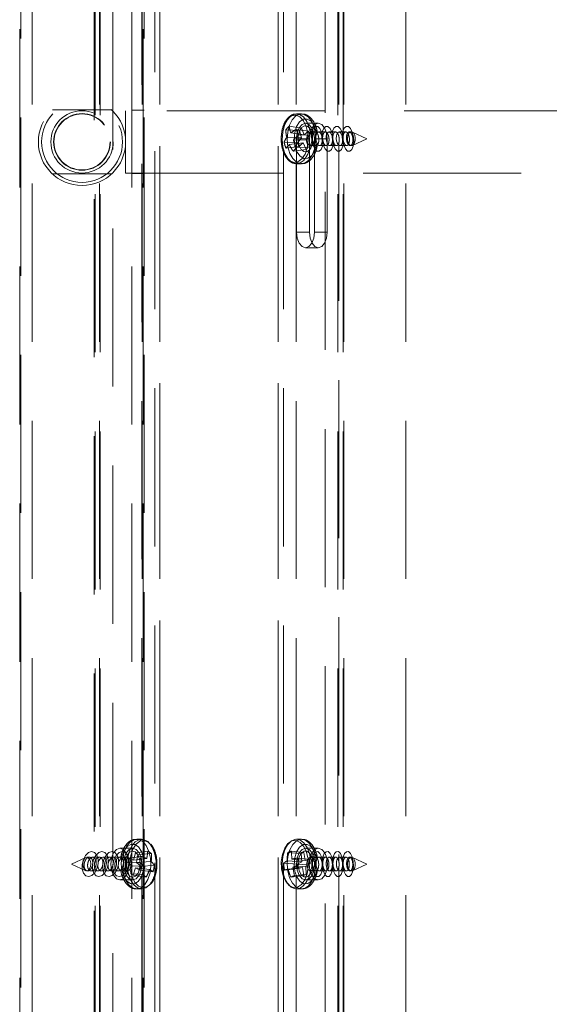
# Model space of a CAD drawing. Header units: millimetres. Extents: x 8 to 290, y 2 to 202.
# Tile 28 of 189: x 98.69 to 102.94, y 90.6 to 98.51. Entities that reach past the tile are written whole.
import ezdxf

# ---------------------------------------------------------------- set-up
doc = ezdxf.new("R2010")
doc.units = ezdxf.units.MM
doc.linetypes.add('HIDDEN', pattern=[1.905, 1.27, -0.635])

msp = doc.modelspace()

# ---------------------------------------------------------------- linework, layer by layer
at = {"color": 7, "linetype": 'HIDDEN', "lineweight": 18}
for p, q in [((98.79172, 110.52895), (98.79172, 72.92895)), ((99.29672, 72.97895), (99.29672, 110.47895)), ((99.33093, 110.52895), (99.33093, 72.92895)), ((99.33768, 72.97895), (99.33768, 110.47895)), ((99.67337, 110.52895), (99.67337, 72.92895)), ((99.81672, 110.52895), (99.81672, 72.92895)), ((100.76672, 110.52895), (100.76672, 72.92895)), ((100.91007, 110.52895), (100.91007, 72.92895)), ((101.24576, 72.97895), (101.24576, 110.47895)), ((101.25251, 110.52895), (101.25251, 97.57349)), ((101.29347, 110.52895), (101.29347, 72.92895)), ((101.79172, 110.52895), (101.79172, 72.92895)), ((101.14337, 72.9977), (101.14337, 110.4602)), ((99.67311, 73.22248), (99.67311, 110.23542)), ((100.91032, 73.22248), (100.91032, 110.23542)), ((99.77551, 73.32487), (99.77551, 110.13303)), ((99.81646, 73.36583), (99.81646, 110.09207)), ((100.76697, 73.36583), (100.76697, 110.09207)), ((100.80793, 73.32487), (100.80793, 110.13303)), ((101.28672, 97.56782), (101.28672, 109.54396)), ((98.69172, 74.30395), (98.69172, 109.15395)), ((98.70172, 109.15395), (98.70172, 74.30395)), ((99.59172, 97.52895), (99.59172, 109.15395)), ((99.68172, 74.30395), (99.68172, 109.15395)), ((99.69172, 109.15395), (99.69172, 74.30395)), ((99.28997, 102.78457), (99.28997, 85.89856)), ((99.44007, 91.75402), (99.44007, 102.78856)), ((99.42983, 97.78645), (98.95361, 97.78645)), ((99.54172, 97.73034), (99.54172, 97.77895)), ((139.24172, 97.77895), (99.54172, 97.77895)), ((99.59172, 97.78395), (99.69172, 97.78395)), ((100.95297, 97.75395), (100.9133, 97.75395)), ((99.54172, 97.27895), (99.54172, 97.73034)), ((101.08813, 97.67895), (100.98574, 97.67895)), ((100.82682, 97.6256), (100.93588, 97.62156)), ((100.85361, 97.6542), (100.953, 97.63984)), ((100.86771, 97.60097), (100.97583, 97.58603)), ((100.9115, 97.62994), (101.01018, 97.61587)), ((100.9279, 97.58323), (101.02067, 97.58603)), ((100.93588, 97.62156), (100.953, 97.63984)), ((100.953, 97.56166), (100.93588, 97.62156)), ((100.953, 97.63984), (100.97583, 97.58603)), ((100.97583, 97.58603), (101.01018, 97.61587)), ((101.02067, 97.58603), (100.9898, 97.54624)), ((101.01018, 97.61587), (101.02067, 97.58603)), ((101.0627, 97.60895), (101.02669, 97.60895)), ((101.14462, 97.60895), (101.09077, 97.60895)), ((101.22653, 97.60895), (101.17269, 97.60895)), ((101.30845, 97.60895), (101.2546, 97.60895)), ((101.35345, 97.60895), (101.33652, 97.60895)), ((101.47723, 97.55395), (101.36148, 97.60713)), ((99.59172, 74.30395), (99.59172, 97.52895)), ((100.8129, 97.52467), (100.92214, 97.52187)), ((100.83426, 97.56525), (100.953, 97.56166)), ((100.85474, 97.50693), (100.96698, 97.52187)), ((100.8882, 97.54265), (100.9898, 97.54624)), ((100.91404, 97.55395), (101.01643, 97.55395)), ((100.91404, 97.55395), (100.91404, 96.80395)), ((100.92214, 97.52187), (100.953, 97.56166)), ((100.93262, 97.49202), (100.92214, 97.52187)), ((100.96698, 97.52187), (100.93262, 97.49202)), ((100.9898, 97.46806), (100.96698, 97.52187)), ((100.9898, 97.54624), (101.00692, 97.48634)), ((101.01643, 97.55395), (101.01643, 96.80395)), ((101.05743, 97.55395), (101.15983, 97.55395)), ((101.05743, 96.80395), (101.05743, 97.55395)), ((101.15983, 96.80395), (101.15983, 97.55395)), ((101.25251, 97.52133), (101.25251, 91.74833)), ((101.28672, 72.97895), (101.28672, 97.55886)), ((101.36148, 97.50077), (101.47723, 97.55395)), ((100.8293, 97.47796), (100.93262, 97.49202)), ((100.8872, 97.4537), (100.9898, 97.46806)), ((100.91399, 97.4823), (101.00692, 97.48634)), ((101.00692, 97.48634), (100.9898, 97.46806)), ((101.02669, 97.49895), (101.06999, 97.49895)), ((101.09805, 97.49895), (101.1519, 97.49895)), ((101.17997, 97.49895), (101.23382, 97.49895)), ((101.26188, 97.49895), (101.31573, 97.49895)), ((101.3438, 97.49895), (101.35345, 97.49895)), ((100.9133, 97.35395), (100.95297, 97.35395)), ((98.95467, 97.27145), (99.42877, 97.27145)), ((99.54172, 97.27895), (139.24172, 97.27895)), ((99.59172, 97.27395), (99.69172, 97.27395)), ((100.91404, 96.80395), (101.01643, 96.80395)), ((101.05743, 96.80395), (101.15983, 96.80395)), ((100.98574, 96.67895), (101.08813, 96.67895)), ((99.67013, 91.92895), (99.63046, 91.92895)), ((100.95297, 91.92895), (100.9133, 91.92895)), ((99.5977, 91.85645), (99.4953, 91.85645)), ((99.60431, 91.75908), (99.62109, 91.81926)), ((99.71901, 91.83287), (99.62109, 91.81926)), ((99.62109, 91.81926), (99.63985, 91.80676)), ((99.74835, 91.81331), (99.63985, 91.80676)), ((100.84307, 91.82189), (100.9509, 91.81338)), ((100.87381, 91.83322), (100.97054, 91.82062)), ((100.9509, 91.81338), (100.97054, 91.82062)), ((100.95554, 91.74695), (100.9509, 91.81338)), ((100.97054, 91.82062), (100.98173, 91.75661)), ((101.08813, 91.85645), (100.98574, 91.85645)), ((99.22195, 91.78213), (99.10621, 91.72895)), ((99.24988, 91.78395), (99.22999, 91.78395)), ((99.3318, 91.78395), (99.2778, 91.78395)), ((99.41371, 91.78395), (99.35971, 91.78395)), ((99.49563, 91.78395), (99.44163, 91.78395)), ((99.55674, 91.78395), (99.52355, 91.78395)), ((99.56023, 91.74475), (99.5674, 91.77744)), ((99.65343, 91.73937), (99.56023, 91.74475)), ((99.59475, 91.71549), (99.56023, 91.74475)), ((99.66465, 91.79052), (99.5674, 91.77744)), ((99.5674, 91.77744), (99.60431, 91.75908)), ((99.71089, 91.7731), (99.60431, 91.75908)), ((99.63985, 91.80676), (99.62931, 91.74241)), ((99.74753, 91.74868), (99.62931, 91.74241)), ((99.62931, 91.74241), (99.66384, 91.71315)), ((100.81059, 91.73488), (100.91882, 91.72744)), ((100.83798, 91.75533), (100.95554, 91.74695)), ((100.87636, 91.76948), (100.98173, 91.75661)), ((100.91882, 91.72744), (100.95554, 91.74695)), ((100.92371, 91.7766), (101.01983, 91.7647)), ((100.98173, 91.75661), (101.01983, 91.7647)), ((101.01983, 91.7647), (101.02398, 91.73045)), ((101.06488, 91.78395), (101.02669, 91.78395)), ((101.14679, 91.78395), (101.093, 91.78395)), ((101.22871, 91.78395), (101.17492, 91.78395)), ((101.31062, 91.78395), (101.25683, 91.78395)), ((101.35345, 91.78395), (101.33875, 91.78395)), ((101.47723, 91.72895), (101.36148, 91.78213)), ((99.10621, 91.72895), (99.22195, 91.67577)), ((99.22999, 91.67395), (99.23687, 91.67395)), ((99.26472, 91.67395), (99.31878, 91.67395)), ((99.34663, 91.67395), (99.4007, 91.67395)), ((99.42855, 91.67395), (99.48261, 91.67395)), ((99.44007, 85.9327), (99.44007, 91.72469)), ((99.51046, 91.67395), (99.55674, 91.67395)), ((99.58422, 91.65113), (99.59475, 91.71549)), ((99.69688, 91.70922), (99.59475, 91.71549)), ((99.61975, 91.69882), (99.60297, 91.63863)), ((99.73352, 91.6848), (99.61975, 91.69882)), ((99.65667, 91.68046), (99.61975, 91.69882)), ((99.66384, 91.71315), (99.65667, 91.68046)), ((99.76142, 91.66738), (99.65667, 91.68046)), ((99.77264, 91.71853), (99.66384, 91.71315)), ((100.81709, 91.6813), (100.92297, 91.6932)), ((100.8461, 91.68842), (100.96108, 91.70129)), ((100.88447, 91.70257), (100.98726, 91.71095)), ((100.92297, 91.6932), (100.91882, 91.72744)), ((100.96108, 91.70129), (100.92297, 91.6932)), ((100.93021, 91.72302), (101.02398, 91.73045)), ((100.97226, 91.63728), (100.96108, 91.70129)), ((101.02398, 91.73045), (100.98726, 91.71095)), ((100.98726, 91.71095), (100.99191, 91.64452)), ((101.02669, 91.67395), (101.06776, 91.67395)), ((101.09589, 91.67395), (101.14967, 91.67395)), ((101.1778, 91.67395), (101.23159, 91.67395)), ((101.25251, 91.70323), (101.25251, 80.67614)), ((101.25972, 91.67395), (101.31351, 91.67395)), ((101.34163, 91.67395), (101.35345, 91.67395)), ((101.36148, 91.67577), (101.47723, 91.72895)), ((99.4953, 91.60145), (99.5977, 91.60145)), ((99.67772, 91.64459), (99.58422, 91.65113)), ((99.60297, 91.63863), (99.58422, 91.65113)), ((99.70706, 91.62503), (99.60297, 91.63863)), ((100.867, 91.62468), (100.97226, 91.63728)), ((100.89773, 91.63601), (100.99191, 91.64452)), ((100.99191, 91.64452), (100.97226, 91.63728)), ((100.98574, 91.60145), (101.08813, 91.60145)), ((99.63046, 91.52895), (99.67013, 91.52895)), ((100.9133, 91.52895), (100.95297, 91.52895))]:
    msp.add_line(p, q, dxfattribs=at)
at = {"color": 7, "linetype": 'HIDDEN', "lineweight": 18, "flags": 128}
for points in [[(100.9558, 97.39217), (100.98169, 97.4307), (100.99949, 97.4813), (101.00744, 97.53901), (101.00478, 97.59818), (100.99176, 97.65302), (100.96966, 97.69816), (100.94064, 97.72919), (100.90754, 97.74306), (100.87361, 97.73842), (100.84215, 97.71573), (100.81626, 97.67719), (100.79846, 97.6266), (100.7905, 97.56889), (100.79316, 97.50972), (100.80618, 97.45488), (100.82828, 97.40974), (100.8573, 97.37871), (100.8904, 97.36484), (100.92434, 97.36948), (100.9558, 97.39217)], [(101.0234, 97.61011), (101.01533, 97.64536), (100.99535, 97.69373), (100.96807, 97.72968), (100.93593, 97.75002), (100.90177, 97.75294), (100.86864, 97.73817), (100.83948, 97.70704), (100.81688, 97.6623), (100.80284, 97.60794), (100.79862, 97.54878), (100.80459, 97.49007), (100.82022, 97.43705), (100.84412, 97.39441), (100.87417, 97.36595), (100.90769, 97.35419), (100.94171, 97.36018), (100.97321, 97.38339), (100.97321, 97.38339)], [(101.01288, 97.38339), (101.03905, 97.42175), (101.05758, 97.47186), (101.06681, 97.52927), (101.06592, 97.58886), (101.055, 97.64536), (101.03502, 97.69373), (101.00774, 97.72968), (100.9756, 97.75002), (100.94144, 97.75294), (100.90831, 97.73817), (100.87915, 97.70704), (100.85655, 97.6623), (100.84251, 97.60794), (100.83829, 97.54878), (100.84426, 97.49007), (100.85989, 97.43705), (100.88379, 97.39441), (100.91384, 97.36595), (100.94736, 97.35419), (100.98138, 97.36018), (101.01288, 97.38339)], [(101.07477, 97.59274), (101.07113, 97.61254), (101.05449, 97.65993), (101.02955, 97.69454), (100.99933, 97.71218), (100.96747, 97.71075), (100.93781, 97.6904), (100.91393, 97.65359), (100.89872, 97.60477), (100.894, 97.54981), (100.90034, 97.49536), (100.91698, 97.44797), (100.94192, 97.41336), (100.97214, 97.39571), (101.00401, 97.39715), (101.03366, 97.4175), (101.03366, 97.4175)], [(101.05743, 97.55395), (101.05198, 97.60178), (101.03643, 97.64234), (101.01317, 97.66943), (100.98574, 97.67895), (100.9583, 97.66943), (100.93504, 97.64234), (100.9195, 97.60178), (100.91404, 97.55395)], [(101.15983, 97.55395), (101.15437, 97.60178), (101.13883, 97.64234), (101.11557, 97.66943), (101.08813, 97.67895), (101.06069, 97.66943), (101.03743, 97.64234), (101.02189, 97.60178), (101.01643, 97.55395)], [(101.04358, 97.58317), (101.0371, 97.60878), (101.02115, 97.63888), (100.99981, 97.65604), (100.97633, 97.65766), (100.95429, 97.64349), (100.93702, 97.61569), (100.92718, 97.57849), (100.92625, 97.53756), (100.93438, 97.49911), (100.95032, 97.46902), (100.97166, 97.45186), (100.99514, 97.45024), (101.01719, 97.4644), (101.01719, 97.4644)], [(101.04317, 97.50705), (101.05221, 97.52161), (101.05737, 97.54109), (101.05785, 97.56254), (101.0536, 97.58267), (101.04525, 97.59844), (101.03407, 97.60743), (101.02177, 97.60827), (101.01022, 97.60085), (101.00118, 97.58629), (100.99602, 97.56681), (100.99553, 97.54536), (100.99979, 97.52523), (101.00814, 97.50946), (101.01932, 97.50047), (101.03162, 97.49962), (101.04317, 97.50705)], [(101.04591, 97.50173), (101.0369, 97.53884), (101.0345, 97.57825), (101.03909, 97.61397), (101.04997, 97.64055), (101.06547, 97.65394), (101.08325, 97.65211), (101.10059, 97.63534), (101.11485, 97.60617), (101.12368, 97.57031)], [(101.11689, 97.57215), (101.11614, 97.57618), (101.11044, 97.59146), (101.10304, 97.60253), (101.09469, 97.60829), (101.08623, 97.60806), (101.07859, 97.60171), (101.07267, 97.58983), (101.06923, 97.57377), (101.0687, 97.55548), (101.0711, 97.53715), (101.0761, 97.52084), (101.08313, 97.50829), (101.08811, 97.50301), (101.08811, 97.50301)], [(101.12783, 97.50173), (101.11881, 97.53884), (101.11642, 97.57825), (101.12101, 97.61397), (101.13188, 97.64055), (101.14739, 97.65394), (101.16516, 97.65211), (101.1825, 97.63534), (101.19677, 97.60617), (101.20559, 97.57031)], [(101.19881, 97.57215), (101.19806, 97.57618), (101.19236, 97.59146), (101.18496, 97.60253), (101.17661, 97.60829), (101.16815, 97.60806), (101.16051, 97.60171), (101.15459, 97.58983), (101.15115, 97.57377), (101.15061, 97.55548), (101.15301, 97.53715), (101.15802, 97.52084), (101.16504, 97.50829), (101.17002, 97.50301), (101.17002, 97.50301)], [(101.20974, 97.50173), (101.20073, 97.53884), (101.19833, 97.57825), (101.20292, 97.61397), (101.2138, 97.64055), (101.2293, 97.65394), (101.24708, 97.65211), (101.26442, 97.63534), (101.27868, 97.60617), (101.28751, 97.57031)], [(101.28072, 97.57215), (101.27997, 97.57618), (101.27427, 97.59146), (101.26687, 97.60253), (101.25852, 97.60829), (101.25006, 97.60806), (101.24242, 97.60171), (101.2365, 97.58983), (101.23306, 97.57377), (101.23253, 97.55548), (101.23493, 97.53715), (101.23993, 97.52084), (101.24696, 97.50829), (101.25194, 97.50301), (101.25194, 97.50301)], [(101.29166, 97.50173), (101.28264, 97.53884), (101.28025, 97.57825), (101.28484, 97.61397), (101.29571, 97.64055), (101.31122, 97.65394), (101.329, 97.65211), (101.34634, 97.63534), (101.3606, 97.60617), (101.36961, 97.56906), (101.37201, 97.52964), (101.36742, 97.49393), (101.35654, 97.46735), (101.34104, 97.45396), (101.32326, 97.45579), (101.30592, 97.47256), (101.29166, 97.50173)], [(101.36992, 97.50705), (101.37896, 97.52161), (101.38412, 97.54109), (101.3846, 97.56254), (101.38035, 97.58267), (101.372, 97.59844), (101.36082, 97.60743), (101.34852, 97.60827), (101.33697, 97.60085), (101.32793, 97.58629), (101.32277, 97.56681), (101.32229, 97.54536), (101.32654, 97.52523), (101.33489, 97.50946), (101.34607, 97.50047), (101.35837, 97.49962), (101.36992, 97.50705)], [(101.12635, 97.53736), (101.12626, 97.52964), (101.12167, 97.49393), (101.1108, 97.46735), (101.09529, 97.45396), (101.07752, 97.45579), (101.06018, 97.47256), (101.04591, 97.50173)], [(101.20826, 97.53736), (101.20818, 97.52964), (101.20359, 97.49393), (101.19271, 97.46735), (101.17721, 97.45396), (101.15943, 97.45579), (101.14209, 97.47256), (101.12783, 97.50173)], [(101.29018, 97.53736), (101.29009, 97.52964), (101.28551, 97.49393), (101.27463, 97.46735), (101.25912, 97.45396), (101.24135, 97.45579), (101.22401, 97.47256), (101.20974, 97.50173)], [(100.91404, 96.80395), (100.9195, 96.75611), (100.93504, 96.71556), (100.9583, 96.68846), (100.98574, 96.67895), (101.01317, 96.68846), (101.03643, 96.71556), (101.05198, 96.75611), (101.05743, 96.80395)], [(101.01643, 96.80395), (101.02189, 96.75611), (101.03743, 96.71556), (101.06069, 96.68846), (101.08813, 96.67895), (101.11557, 96.68846), (101.13883, 96.71556), (101.15437, 96.75611), (101.15983, 96.80395)], [(99.73761, 91.65752), (99.74493, 91.71576), (99.74207, 91.77517), (99.7293, 91.83047), (99.70775, 91.87675), (99.67933, 91.9099), (99.64656, 91.92697), (99.61237, 91.92645), (99.57978, 91.90837), (99.5517, 91.87436), (99.53062, 91.82742), (99.5184, 91.77174), (99.51751, 91.76382)], [(99.73601, 91.89268), (99.719, 91.9099), (99.68623, 91.92697), (99.65204, 91.92645), (99.61945, 91.90837), (99.59137, 91.87436), (99.57029, 91.82742), (99.55962, 91.78259)], [(99.78609, 91.6612), (99.79313, 91.71927), (99.78952, 91.77829), (99.77564, 91.83248), (99.75282, 91.87653), (99.72332, 91.90614), (99.69001, 91.9184), (99.65616, 91.91212), (99.62508, 91.88791), (99.59981, 91.84814), (99.58283, 91.7967), (99.5758, 91.73863), (99.5794, 91.67961), (99.59329, 91.62542), (99.6161, 91.58137), (99.6456, 91.55176), (99.67891, 91.5395), (99.71276, 91.54578), (99.74384, 91.56999), (99.76911, 91.60976), (99.78609, 91.6612)], [(100.92149, 91.54336), (100.95328, 91.56457), (100.97976, 91.60188), (100.99833, 91.65162), (101.00717, 91.70894), (101.00543, 91.76821), (100.99326, 91.82364), (100.97186, 91.8698), (100.94333, 91.90217), (100.91045, 91.91759), (100.87646, 91.91454), (100.84466, 91.89333), (100.81819, 91.85602), (100.79962, 91.80628), (100.79077, 91.74896), (100.79252, 91.68969), (100.80469, 91.63426), (100.82609, 91.5881), (100.85462, 91.55573), (100.88749, 91.54031), (100.92149, 91.54336)], [(101.02378, 91.78281), (101.01744, 91.81284), (100.99863, 91.86263), (100.97223, 91.90054), (100.94061, 91.9232), (100.90655, 91.9286), (100.8731, 91.91626), (100.84322, 91.88728), (100.81956, 91.84423), (100.80423, 91.79094), (100.7986, 91.73214), (100.80316, 91.67305), (100.8175, 91.61893), (100.84036, 91.57459), (100.86969, 91.54396), (100.90291, 91.52977), (100.93704, 91.53328), (100.93704, 91.53328)], [(100.97671, 91.53328), (101.00874, 91.55417), (101.03581, 91.59059), (101.05552, 91.63931), (101.06612, 91.69599), (101.06666, 91.7556), (101.05711, 91.81284), (101.0383, 91.86263), (101.0119, 91.90054), (100.98028, 91.9232), (100.94622, 91.9286), (100.91277, 91.91626), (100.88289, 91.88728), (100.85923, 91.84423), (100.8439, 91.79094), (100.83827, 91.73214), (100.84283, 91.67305), (100.85717, 91.61893), (100.88003, 91.57459), (100.90936, 91.54396), (100.94258, 91.52977), (100.97671, 91.53328)], [(99.22238, 91.63554), (99.20422, 91.65653), (99.19414, 91.68854), (99.19368, 91.72671), (99.20291, 91.76521), (99.22041, 91.7982), (99.24354, 91.82064), (99.26876, 91.82912), (99.29224, 91.82235), (99.3104, 91.80137), (99.32047, 91.76935), (99.32093, 91.73119), (99.31171, 91.69268), (99.2942, 91.6597), (99.27108, 91.63726), (99.24586, 91.62878), (99.22238, 91.63554)], [(99.30429, 91.63554), (99.28613, 91.65653), (99.27606, 91.68854), (99.2756, 91.72671), (99.28482, 91.76521), (99.30233, 91.7982), (99.32545, 91.82064), (99.35067, 91.82912), (99.37415, 91.82235), (99.39231, 91.80137), (99.40239, 91.76935), (99.40285, 91.73119), (99.39362, 91.69268), (99.37612, 91.6597), (99.35299, 91.63726), (99.32777, 91.62878), (99.30429, 91.63554)], [(99.38621, 91.63554), (99.36805, 91.65653), (99.35797, 91.68854), (99.35751, 91.72671), (99.36674, 91.76521), (99.38424, 91.7982), (99.40737, 91.82064), (99.43259, 91.82912), (99.45607, 91.82235), (99.47423, 91.80137), (99.4843, 91.76935), (99.48476, 91.73119), (99.47554, 91.69268), (99.45803, 91.6597), (99.43491, 91.63726), (99.40969, 91.62878), (99.38621, 91.63554)], [(99.42217, 91.72895), (99.42774, 91.68016), (99.44359, 91.63879), (99.46732, 91.61115), (99.4953, 91.60145), (99.52329, 91.61115), (99.54702, 91.63879), (99.56287, 91.68016), (99.56844, 91.72895), (99.56287, 91.77774), (99.54702, 91.81911), (99.52329, 91.84674), (99.4953, 91.85645), (99.46732, 91.84674), (99.44359, 91.81911), (99.42774, 91.77774), (99.42217, 91.72895)], [(99.46812, 91.63554), (99.44996, 91.65653), (99.43989, 91.68854), (99.43943, 91.72671), (99.44865, 91.76521), (99.46616, 91.7982), (99.48928, 91.82064), (99.5145, 91.82912), (99.53798, 91.82235), (99.55614, 91.80137), (99.56622, 91.76935), (99.56668, 91.73119), (99.55745, 91.69268), (99.53995, 91.6597), (99.51682, 91.63726), (99.4916, 91.62878), (99.46812, 91.63554)], [(99.68342, 91.67181), (99.68946, 91.72637), (99.68443, 91.78124), (99.66894, 91.8298), (99.64486, 91.8662), (99.61509, 91.88605), (99.58322, 91.88695), (99.5531, 91.86879), (99.52836, 91.83376), (99.51198, 91.78609), (99.50594, 91.73153), (99.51097, 91.67666), (99.52645, 91.62809), (99.55054, 91.59169), (99.58031, 91.57185), (99.61217, 91.57095), (99.6423, 91.58911), (99.66704, 91.62414), (99.68342, 91.67181)], [(99.52457, 91.72895), (99.53013, 91.68016), (99.54599, 91.63879), (99.56971, 91.61115), (99.5977, 91.60145), (99.62568, 91.61115), (99.64941, 91.63879), (99.66526, 91.68016), (99.67083, 91.72895), (99.66526, 91.77774), (99.64941, 91.81911), (99.62568, 91.84674), (99.5977, 91.85645), (99.56971, 91.84674), (99.54599, 91.81911), (99.53013, 91.77774), (99.52457, 91.72895)], [(99.65395, 91.69145), (99.6579, 91.73184), (99.65268, 91.77178), (99.6391, 91.80521), (99.61921, 91.82702), (99.59604, 91.83391), (99.57313, 91.82482), (99.55396, 91.80113), (99.54144, 91.76645), (99.5375, 91.72606), (99.54271, 91.68612), (99.5563, 91.65269), (99.57619, 91.63087), (99.59935, 91.62399), (99.62227, 91.63308), (99.64144, 91.65677), (99.65395, 91.69145)], [(101.07513, 91.76518), (101.07086, 91.78874), (101.054, 91.83589), (101.0289, 91.87015), (100.9986, 91.88737), (100.96674, 91.88549), (100.93718, 91.86472), (100.91347, 91.82758), (100.89848, 91.77854), (100.89402, 91.72352), (100.90061, 91.66916), (100.91748, 91.622), (100.94257, 91.58775), (100.97288, 91.57053), (101.00473, 91.57241)], [(100.91261, 91.72895), (100.91817, 91.68016), (100.93403, 91.63879), (100.95775, 91.61115), (100.98574, 91.60145), (101.01372, 91.61115), (101.03745, 91.63879), (101.0533, 91.68016), (101.05887, 91.72895), (101.0533, 91.77774), (101.03745, 91.81911), (101.01372, 91.84674), (100.98574, 91.85645), (100.95775, 91.84674), (100.93403, 91.81911), (100.91817, 91.77774), (100.91261, 91.72895)], [(101.04416, 91.75446), (101.0354, 91.78834), (101.01859, 91.81695), (100.99677, 91.83217), (100.97327, 91.83168), (100.95167, 91.81554), (100.93526, 91.78622), (100.92653, 91.74819), (100.92682, 91.70722), (100.93607, 91.66956), (100.95289, 91.64094), (100.9747, 91.62573), (100.9982, 91.62622), (100.9982, 91.62622)], [(101.015, 91.72895), (101.02057, 91.68016), (101.03642, 91.63879), (101.06014, 91.61115), (101.08813, 91.60145), (101.11612, 91.61115), (101.13984, 91.63879), (101.1557, 91.68016), (101.16126, 91.72895), (101.1557, 91.77774), (101.13984, 91.81911), (101.11612, 91.84674), (101.08813, 91.85645), (101.06014, 91.84674), (101.03642, 91.81911), (101.02057, 91.77774), (101.015, 91.72895)], [(101.03871, 91.70825), (101.03727, 91.74785), (101.04239, 91.78456), (101.0533, 91.81281), (101.06833, 91.82829), (101.08519, 91.82865), (101.10133, 91.81383), (101.11427, 91.78609), (101.12205, 91.74964), (101.12349, 91.71005), (101.11837, 91.67334), (101.10747, 91.64509), (101.09244, 91.6296), (101.07557, 91.62925), (101.05944, 91.64407), (101.04649, 91.67181), (101.03871, 91.70825)], [(101.12063, 91.70825), (101.11918, 91.74785), (101.12431, 91.78456), (101.13521, 91.81281), (101.15024, 91.82829), (101.16711, 91.82865), (101.18324, 91.81383), (101.19618, 91.78609), (101.20397, 91.74964), (101.20541, 91.71005), (101.20029, 91.67334), (101.18938, 91.64509), (101.17435, 91.6296), (101.15749, 91.62925), (101.14135, 91.64407), (101.12841, 91.67181), (101.12063, 91.70825)], [(101.20254, 91.70825), (101.2011, 91.74785), (101.20622, 91.78456), (101.21713, 91.81281), (101.23216, 91.82829), (101.24902, 91.82865), (101.26516, 91.81383), (101.2781, 91.78609), (101.28588, 91.74964), (101.28733, 91.71005), (101.2822, 91.67334), (101.2713, 91.64509), (101.25627, 91.6296), (101.2394, 91.62925), (101.22327, 91.64407), (101.21033, 91.67181), (101.20254, 91.70825)], [(101.28446, 91.70825), (101.28302, 91.74785), (101.28814, 91.78456), (101.29904, 91.81281), (101.31407, 91.82829), (101.33094, 91.82865), (101.34707, 91.81383), (101.36002, 91.78609), (101.3678, 91.74964), (101.36924, 91.71005), (101.36412, 91.67334), (101.35321, 91.64509), (101.33818, 91.6296), (101.32132, 91.62925), (101.30518, 91.64407), (101.29224, 91.67181), (101.28446, 91.70825)], [(99.25946, 91.70931), (99.26152, 91.73046), (99.25879, 91.75139), (99.25168, 91.76889), (99.24126, 91.78032), (99.22912, 91.78393), (99.21712, 91.77916), (99.20708, 91.76676), (99.20052, 91.74859), (99.19846, 91.72744), (99.20119, 91.70651), (99.2083, 91.689), (99.21872, 91.67758), (99.23086, 91.67397), (99.24286, 91.67873), (99.2529, 91.69114), (99.25946, 91.70931)], [(99.32009, 91.73188), (99.32139, 91.74061), (99.32778, 91.75789), (99.3371, 91.7719), (99.34827, 91.78093), (99.35993, 91.78395), (99.37076, 91.78075), (99.3796, 91.77183), (99.38552, 91.75821), (99.3879, 91.74133), (99.38642, 91.72297), (99.38114, 91.70513), (99.37258, 91.68991), (99.36174, 91.67917), (99.35427, 91.67531), (99.35427, 91.67531)], [(99.40201, 91.73188), (99.40331, 91.74061), (99.40969, 91.75789), (99.41902, 91.7719), (99.43018, 91.78093), (99.44185, 91.78395), (99.45268, 91.78075), (99.46151, 91.77183), (99.46743, 91.75821), (99.46982, 91.74133), (99.46833, 91.72297), (99.46305, 91.70513), (99.4545, 91.68991), (99.44366, 91.67917), (99.43619, 91.67531), (99.43619, 91.67531)], [(99.48392, 91.73188), (99.48522, 91.74061), (99.49161, 91.75789), (99.50093, 91.7719), (99.5121, 91.78093), (99.52376, 91.78395), (99.53459, 91.78075), (99.54343, 91.77183), (99.54935, 91.75821), (99.55173, 91.74133), (99.55025, 91.72297), (99.54497, 91.70513), (99.53641, 91.68991), (99.52557, 91.67917), (99.5181, 91.67531), (99.5181, 91.67531)], [(99.58621, 91.70931), (99.58828, 91.73046), (99.58554, 91.75139), (99.57843, 91.76889), (99.56801, 91.78032), (99.55587, 91.78393), (99.54387, 91.77916), (99.53383, 91.76676), (99.52727, 91.74859), (99.52521, 91.72744), (99.52794, 91.70651), (99.53506, 91.689), (99.54547, 91.67758), (99.55761, 91.67397), (99.56961, 91.67873), (99.57965, 91.69114), (99.58621, 91.70931)], [(101.03322, 91.67514), (101.04454, 91.68359), (101.05313, 91.69895), (101.05771, 91.71887), (101.05756, 91.74033), (101.05271, 91.76006), (101.0439, 91.77505), (101.03247, 91.78302), (101.02017, 91.78276), (101.00885, 91.77431), (101.00025, 91.75895), (100.99568, 91.73903), (100.99583, 91.71757), (101.00068, 91.69784), (101.00949, 91.68285), (101.02092, 91.67488), (101.03322, 91.67514)], [(101.02122, 91.78505), (101.0207, 91.78524), (101.02395, 91.78142), (101.02906, 91.77191), (101.03381, 91.75704), (101.03666, 91.73728), (101.03619, 91.71511), (101.03217, 91.69466), (101.02699, 91.68156), (101.02241, 91.67444), (101.02049, 91.67249), (101.02186, 91.67313), (101.02186, 91.67313)], [(101.35997, 91.67514), (101.37129, 91.68359), (101.37989, 91.69895), (101.38446, 91.71887), (101.38431, 91.74033), (101.37946, 91.76006), (101.37065, 91.77505), (101.35922, 91.78302), (101.34692, 91.78276), (101.3356, 91.77431), (101.327, 91.75895), (101.32243, 91.73903), (101.32258, 91.71757), (101.32743, 91.69784), (101.33624, 91.68285), (101.34767, 91.67488), (101.35997, 91.67514)], [(99.51649, 91.70619), (99.52405, 91.65425), (99.54141, 91.60288), (99.56668, 91.56272), (99.59762, 91.53732), (99.63147, 91.52896), (99.66524, 91.53836), (99.69592, 91.5647), (99.72078, 91.60563), (99.73761, 91.65752)], [(99.56018, 91.67194), (99.56372, 91.65425), (99.58108, 91.60288), (99.60635, 91.56272), (99.63729, 91.53732), (99.67114, 91.52896), (99.70491, 91.53836), (99.73327, 91.56196)]]:
    msp.add_lwpolyline(points, dxfattribs=at)
at = {"color": 7, "linetype": 'HIDDEN', "lineweight": 18}
for radius in [0.35, 0.325, 0.25, 0.2275, 0.225]:
    msp.add_circle((99.19172, 97.52895), radius, dxfattribs=at)
for centre, radius, start, end in [((101.05591, 97.43786), 0.29619, 133.080468, 140.666844), ((101.18684, 97.63936), 0.36029, 182.188828, 191.86982), ((101.19258, 97.71552), 0.34447, 190.25336, 199.422943), ((101.1301, 97.25193), 0.43667, 120.040987, 126.934247), ((101.33433, 97.75222), 0.44016, 196.129707, 202.577173), ((101.02211, 97.44048), 0.22551, 146.407042, 158.079276), ((101.18009, 97.62741), 0.38129, 195.631356, 203.075524), ((101.01261, 97.34265), 0.22783, 133.859979, 143.566964), ((101.23633, 97.70305), 0.42904, 207.201242, 215.534703), ((101.28292, 97.19615), 0.52523, 132.526095, 138.722989), ((101.37749, 97.71608), 0.51912, 199.51718, 206.765319), ((100.91478, 97.54539), 0.13056, 321.663307, 354.553404), ((100.88137, 97.53946), 0.1951, 321.311317, 355.233855), ((101.17367, 97.21222), 0.37467, 133.875833, 139.871479), ((100.79573, 97.52943), 0.22984, 320.549648, 351.941946), ((99.50446, 91.73084), 0.2825, 344.95719, 34.951402), ((99.3186, 91.85679), 0.40112, 347.95673, 356.580613), ((99.56716, 91.57328), 0.30074, 52.950907, 59.673259), ((99.34465, 91.78609), 0.40461, 354.693724, 3.856669), ((101.27049, 91.75571), 0.43251, 171.199369, 180.051433), ((100.98829, 91.47544), 0.37565, 107.744689, 112.742636), ((101.31775, 91.81907), 0.44417, 178.173735, 186.409701), ((99.19803, 91.86605), 0.47269, 344.454609, 350.806116), ((99.3325, 91.23029), 0.6018, 52.735003, 57.772006), ((99.49415, 91.26785), 0.54978, 66.781755, 71.933878), ((99.61828, 91.61549), 0.1856, 33.724653, 45.858022), ((100.92731, 91.6071), 0.17307, 121.075827, 132.408356), ((101.24438, 91.76033), 0.43453, 183.356985, 190.478719), ((101.03689, 90.86275), 0.92083, 97.060053, 100.039866), ((101.4151, 91.80903), 0.49246, 183.776289, 190.059416), ((99.18867, 91.82478), 0.52119, 339.773122, 347.189536), ((99.31411, 91.83476), 0.44542, 331.909061, 340.324875), ((99.57608, 91.69228), 0.20418, 320.337524, 350.198148), ((99.61291, 91.46063), 0.25455, 54.310386, 61.718538), ((99.36284, 91.7816), 0.41462, 344.009282, 351.251443), ((100.99338, 91.02578), 0.67881, 102.531174, 105.052018), ((101.28712, 91.79773), 0.45437, 193.921342, 202.387976), ((101.24785, 90.95103), 0.83478, 112.365026, 115.804024), ((101.39416, 91.7695), 0.51406, 187.480702, 195.050597), ((100.84664, 91.6856), 0.17712, 300.689407, 355.507723), ((100.94852, 91.70868), 0.09627, 301.067491, 359.788282), ((100.92222, 91.70188), 0.15352, 302.507307, 358.221005), ((99.45687, 91.28151), 0.42497, 53.934158, 58.690009), ((101.12145, 90.98206), 0.69116, 108.885759, 111.601566)]:
    msp.add_arc(centre, radius, start, end, dxfattribs=at)
for points, knots in [([(100.91417, 97.75183), (100.90779, 97.75227), (100.88961, 97.75354), (100.86127, 97.7381), (100.83258, 97.70978), (100.81014, 97.66861), (100.79588, 97.62485), (100.79342, 97.59471), (100.79249, 97.58324)], [0, 0, 0, 0, 0.1003078, 0.2860025, 0.4745329, 0.6729528, 0.8756164, 1, 1, 1, 1]), ([(101.0799, 97.6028), (101.07938, 97.60795), (101.07698, 97.63187), (101.06265, 97.6706), (101.03818, 97.71229), (101.00641, 97.73976), (100.97668, 97.75395), (100.95851, 97.75235), (100.95269, 97.75184)], [0, 0, 0, 0, 0.0620655, 0.2880183, 0.5191888, 0.7216437, 0.9108494, 1, 1, 1, 1]), ([(101.02069, 97.61035), (101.02062, 97.61038), (101.01944, 97.61073), (101.02306, 97.60863), (101.02809, 97.5999), (101.03357, 97.58523), (101.03695, 97.56592), (101.03718, 97.54379), (101.03378, 97.52334), (101.0283, 97.5082), (101.02376, 97.50096), (101.02213, 97.49912), (101.02165, 97.49859)], [0, 0, 0, 0, 0.00805179, 0.12053539, 0.2308678, 0.34286522, 0.46600564, 0.59862245, 0.73419032, 0.84955479, 0.95641232, 1, 1, 1, 1]), ([(101.05905, 97.50403), (101.05639, 97.50715), (101.05108, 97.51339), (101.04498, 97.52875), (101.04119, 97.54645), (101.04017, 97.56505), (101.04204, 97.58247), (101.04667, 97.59683), (101.05363, 97.60642), (101.06211, 97.61002), (101.07109, 97.60715), (101.07949, 97.5982), (101.08633, 97.58432), (101.09088, 97.56716), (101.09269, 97.54858), (101.09158, 97.53057), (101.08768, 97.51508), (101.08135, 97.50384), (101.07333, 97.49837), (101.06552, 97.4989), (101.06086, 97.5026), (101.05905, 97.50403)], [0, 0, 0, 0, 0.0531053, 0.1061566, 0.1588417, 0.2116326, 0.2649423, 0.3189265, 0.3734294, 0.4280754, 0.4824485, 0.5362713, 0.5895089, 0.6423638, 0.6951821, 0.7483174, 0.802002, 0.8562578, 0.9108709, 0.9654511, 1, 1, 1, 1]), ([(101.14097, 97.50403), (101.13831, 97.50715), (101.13299, 97.51339), (101.1269, 97.52875), (101.1231, 97.54645), (101.12208, 97.56505), (101.12395, 97.58247), (101.12859, 97.59683), (101.13554, 97.60642), (101.14402, 97.61002), (101.15301, 97.60715), (101.1614, 97.5982), (101.16824, 97.58432), (101.17279, 97.56716), (101.1746, 97.54858), (101.1735, 97.53057), (101.16959, 97.51508), (101.16327, 97.50384), (101.15525, 97.49837), (101.14743, 97.4989), (101.14277, 97.5026), (101.14097, 97.50403)], [0, 0, 0, 0, 0.05310534, 0.10615659, 0.15884171, 0.21163259, 0.26494225, 0.3189265, 0.37342942, 0.42807538, 0.48244846, 0.53627135, 0.58950891, 0.64236384, 0.69518213, 0.7483174, 0.80200201, 0.85625783, 0.91087088, 0.9654511, 1, 1, 1, 1]), ([(101.22288, 97.50403), (101.22022, 97.50715), (101.21491, 97.51339), (101.20881, 97.52875), (101.20502, 97.54645), (101.204, 97.56505), (101.20587, 97.58247), (101.21051, 97.59683), (101.21746, 97.60642), (101.22594, 97.61002), (101.23492, 97.60715), (101.24332, 97.5982), (101.25016, 97.58432), (101.25471, 97.56716), (101.25652, 97.54858), (101.25541, 97.53057), (101.25151, 97.51508), (101.24519, 97.50384), (101.23716, 97.49837), (101.22935, 97.4989), (101.22469, 97.5026), (101.22288, 97.50403)], [0, 0, 0, 0, 0.0531053, 0.1061566, 0.1588417, 0.2116326, 0.2649423, 0.3189265, 0.3734294, 0.4280754, 0.4824485, 0.5362713, 0.5895089, 0.6423638, 0.6951821, 0.7483174, 0.802002, 0.8562578, 0.9108709, 0.9654511, 1, 1, 1, 1]), ([(101.3048, 97.50403), (101.30214, 97.50715), (101.29682, 97.51339), (101.29073, 97.52875), (101.28693, 97.54645), (101.28591, 97.56505), (101.28778, 97.58247), (101.29242, 97.59683), (101.29937, 97.60642), (101.30785, 97.61002), (101.31684, 97.60715), (101.32523, 97.5982), (101.33207, 97.58432), (101.33662, 97.56716), (101.33843, 97.54858), (101.33733, 97.53057), (101.33342, 97.51508), (101.3271, 97.50384), (101.31908, 97.49837), (101.31126, 97.4989), (101.3066, 97.5026), (101.3048, 97.50403)], [0, 0, 0, 0, 0.0531053, 0.1061566, 0.1588417, 0.2116326, 0.2649423, 0.3189265, 0.3734294, 0.4280754, 0.4824485, 0.5362713, 0.5895089, 0.6423638, 0.6951821, 0.7483174, 0.802002, 0.8562578, 0.9108709, 0.9654511, 1, 1, 1, 1]), ([(101.33385, 97.50301), (101.33676, 97.50124), (101.34256, 97.49771), (101.35117, 97.50027), (101.35849, 97.50849), (101.36373, 97.52208), (101.36623, 97.53935), (101.36572, 97.55826), (101.36231, 97.57654), (101.35649, 97.59214), (101.34893, 97.60345), (101.34041, 97.60932), (101.33179, 97.60908), (101.32402, 97.60262), (101.318, 97.59054), (101.31449, 97.57421), (101.31394, 97.55559), (101.31638, 97.53687), (101.3215, 97.52029), (101.32773, 97.5089), (101.33216, 97.50464), (101.33385, 97.50301)], [0, 0, 0, 0, 0.0536295, 0.1072996, 0.1615458, 0.2161559, 0.2707422, 0.3248892, 0.3783582, 0.4312346, 0.4839016, 0.536841, 0.5903902, 0.6445923, 0.6991964, 0.75379, 0.8079886, 0.8615946, 0.9146636, 0.9674633, 1, 1, 1, 1]), ([(100.79249, 97.58324), (100.79156, 97.57618), (100.78823, 97.55077), (100.79236, 97.5053), (100.8047, 97.45247), (100.8264, 97.40687), (100.8547, 97.37474), (100.88369, 97.35642), (100.9024, 97.35624), (100.90949, 97.35617)], [0, 0, 0, 0, 0.0655888, 0.2357378, 0.4064638, 0.5785589, 0.7527871, 0.9063154, 1, 1, 1, 1]), ([(100.94991, 97.35543), (100.95324, 97.35489), (100.96916, 97.35236), (100.9986, 97.36349), (101.02688, 97.38468), (101.05077, 97.4155), (101.06987, 97.45288), (101.07706, 97.48748), (101.0806, 97.50449)], [0, 0, 0, 0, 0.0508728, 0.2433846, 0.4508292, 0.5738844, 0.7904438, 1, 1, 1, 1]), ([(101.08811, 97.50301), (101.09101, 97.50125), (101.09681, 97.49771), (101.10544, 97.50026), (101.11269, 97.50853), (101.11783, 97.52103), (101.11898, 97.5316), (101.1195, 97.5363)], [0, 0, 0, 0, 0.2063882, 0.4129328, 0.6216948, 0.8318569, 1, 1, 1, 1]), ([(101.17002, 97.50301), (101.17292, 97.50125), (101.17873, 97.49771), (101.18736, 97.50026), (101.19461, 97.50853), (101.19974, 97.52103), (101.2009, 97.5316), (101.20141, 97.5363)], [0, 0, 0, 0, 0.20638823, 0.4129328, 0.62169485, 0.83185694, 1, 1, 1, 1]), ([(101.25194, 97.50301), (101.25484, 97.50125), (101.26064, 97.49771), (101.26927, 97.50026), (101.27652, 97.50853), (101.28166, 97.52103), (101.28281, 97.5316), (101.28333, 97.5363)], [0, 0, 0, 0, 0.2063882, 0.4129328, 0.6216948, 0.8318569, 1, 1, 1, 1]), ([(101.02165, 97.49859), (101.02101, 97.49803), (101.01946, 97.49671), (101.02314, 97.49914), (101.02567, 97.49862), (101.02642, 97.49847)], [0, 0, 0, 0, 0.3370398, 0.8055642, 1, 1, 1, 1]), ([(99.62942, 91.92729), (99.61988, 91.92698), (99.59776, 91.92625), (99.56658, 91.9074), (99.53805, 91.87719), (99.51656, 91.835), (99.50437, 91.79846), (99.50279, 91.77652), (99.50255, 91.77321)], [0, 0, 0, 0, 0.1435059, 0.3329672, 0.5287009, 0.7402367, 0.960799, 1, 1, 1, 1]), ([(101.08169, 91.76946), (101.08159, 91.77132), (101.08055, 91.79199), (101.06909, 91.82915), (101.04774, 91.87418), (101.01833, 91.90637), (100.98707, 91.92557), (100.96536, 91.92695), (100.9563, 91.92753)], [0, 0, 0, 0, 0.0217964, 0.2432134, 0.4687927, 0.6737828, 0.863799, 1, 1, 1, 1]), ([(99.78611, 91.66038), (99.78788, 91.66977), (99.79304, 91.69699), (99.79454, 91.74505), (99.78708, 91.80037), (99.77102, 91.85099), (99.75362, 91.87615), (99.74497, 91.88865)], [0, 0, 0, 0, 0.1162404, 0.3368409, 0.5581339, 0.7805429, 1, 1, 1, 1]), ([(99.24607, 91.67593), (99.24991, 91.67816), (99.2576, 91.68263), (99.26742, 91.69613), (99.27461, 91.71296), (99.27829, 91.73185), (99.27797, 91.75041), (99.27368, 91.76647), (99.26595, 91.77814), (99.25572, 91.78422), (99.24415, 91.78418), (99.23247, 91.77806), (99.22195, 91.76645), (99.21377, 91.75053), (99.20894, 91.73202), (99.2081, 91.71311), (99.21131, 91.69606), (99.21814, 91.68284), (99.22771, 91.67498), (99.23754, 91.67312), (99.24372, 91.67515), (99.24607, 91.67593)], [0, 0, 0, 0, 0.0536295, 0.1072996, 0.1615458, 0.2161559, 0.2707422, 0.3248892, 0.3783582, 0.4312346, 0.4839016, 0.536841, 0.5903902, 0.6445923, 0.6991964, 0.75379, 0.8079886, 0.8615946, 0.9146636, 0.9674633, 1, 1, 1, 1]), ([(99.27236, 91.67531), (99.26846, 91.67453), (99.26066, 91.67299), (99.25014, 91.67849), (99.24204, 91.68913), (99.23718, 91.70424), (99.23608, 91.72211), (99.23889, 91.7409), (99.24537, 91.75847), (99.25485, 91.77272), (99.26621, 91.78191), (99.2781, 91.78501), (99.28915, 91.78175), (99.29817, 91.77263), (99.30422, 91.75872), (99.30664, 91.74149), (99.30513, 91.72278), (99.29976, 91.70461), (99.29106, 91.68921), (99.28135, 91.67935), (99.27487, 91.67644), (99.27236, 91.67531)], [0, 0, 0, 0, 0.0531053, 0.1061566, 0.1588417, 0.2116326, 0.2649423, 0.3189265, 0.3734294, 0.4280754, 0.4824485, 0.5362713, 0.5895089, 0.6423638, 0.6951821, 0.7483174, 0.802002, 0.8562578, 0.9108709, 0.9654511, 1, 1, 1, 1]), ([(99.32799, 91.67593), (99.33183, 91.67816), (99.33951, 91.68263), (99.34934, 91.69613), (99.35653, 91.71296), (99.36021, 91.73185), (99.35989, 91.75041), (99.35559, 91.76647), (99.34786, 91.77814), (99.33764, 91.78422), (99.32607, 91.78418), (99.31439, 91.77806), (99.30386, 91.76645), (99.29568, 91.75053), (99.29086, 91.73202), (99.29001, 91.71311), (99.29322, 91.69606), (99.30005, 91.68284), (99.30963, 91.67498), (99.31945, 91.67312), (99.32563, 91.67515), (99.32799, 91.67593)], [0, 0, 0, 0, 0.05362946, 0.10729955, 0.16154585, 0.21615594, 0.27074218, 0.32488919, 0.37835815, 0.43123456, 0.4839016, 0.53684095, 0.59039023, 0.64459235, 0.69919639, 0.75378996, 0.80798857, 0.86159461, 0.91466358, 0.96746329, 1, 1, 1, 1]), ([(99.4099, 91.67593), (99.41374, 91.67816), (99.42143, 91.68263), (99.43125, 91.69613), (99.43844, 91.71296), (99.44212, 91.73185), (99.4418, 91.75041), (99.43751, 91.76647), (99.42978, 91.77814), (99.41955, 91.78422), (99.40798, 91.78418), (99.39631, 91.77806), (99.38578, 91.76645), (99.3776, 91.75053), (99.37277, 91.73202), (99.37193, 91.71311), (99.37514, 91.69606), (99.38197, 91.68284), (99.39154, 91.67498), (99.40137, 91.67312), (99.40755, 91.67515), (99.4099, 91.67593)], [0, 0, 0, 0, 0.0536295, 0.1072996, 0.1615458, 0.2161559, 0.2707422, 0.3248892, 0.3783582, 0.4312346, 0.4839016, 0.536841, 0.5903902, 0.6445923, 0.6991964, 0.75379, 0.8079886, 0.8615946, 0.9146636, 0.9674633, 1, 1, 1, 1]), ([(99.49182, 91.67593), (99.49566, 91.67816), (99.50334, 91.68263), (99.51317, 91.69613), (99.52036, 91.71296), (99.52404, 91.73185), (99.52372, 91.75041), (99.51943, 91.76647), (99.51169, 91.77814), (99.50147, 91.78422), (99.4899, 91.78418), (99.47822, 91.77806), (99.46769, 91.76645), (99.45951, 91.75053), (99.45469, 91.73202), (99.45384, 91.71311), (99.45705, 91.69606), (99.46388, 91.68284), (99.47346, 91.67498), (99.48328, 91.67312), (99.48946, 91.67515), (99.49182, 91.67593)], [0, 0, 0, 0, 0.05362946, 0.10729955, 0.16154585, 0.21615594, 0.27074218, 0.32488919, 0.37835815, 0.43123456, 0.4839016, 0.53684095, 0.59039023, 0.64459235, 0.69919639, 0.75378996, 0.80798857, 0.86159461, 0.91466358, 0.96746329, 1, 1, 1, 1]), ([(99.56293, 91.67251), (99.56242, 91.67287), (99.5614, 91.67359), (99.55549, 91.68239), (99.55018, 91.69669), (99.54658, 91.7158), (99.54618, 91.73786), (99.54934, 91.75845), (99.55487, 91.77398), (99.56016, 91.78319), (99.56362, 91.78571), (99.56275, 91.78532), (99.56264, 91.78527)], [0, 0, 0, 0, 0.1046553, 0.2078622, 0.3112038, 0.4247121, 0.5472414, 0.672906, 0.7804575, 0.8786627, 0.9846644, 1, 1, 1, 1]), ([(101.05024, 91.68963), (101.04835, 91.69435), (101.04458, 91.70378), (101.0418, 91.72192), (101.04158, 91.74045), (101.04411, 91.75778), (101.0491, 91.77196), (101.05609, 91.78144), (101.06435, 91.78501), (101.0729, 91.78215), (101.08071, 91.77316), (101.08684, 91.75914), (101.0906, 91.74182), (101.09161, 91.72318), (101.08981, 91.70524), (101.08542, 91.68988), (101.07889, 91.67881), (101.07091, 91.67331), (101.06243, 91.67421), (101.05528, 91.68035), (101.05165, 91.68704), (101.05024, 91.68963)], [0, 0, 0, 0, 0.0531053, 0.1061566, 0.1588417, 0.2116326, 0.2649423, 0.3189265, 0.3734294, 0.4280754, 0.4824485, 0.5362713, 0.5895089, 0.6423638, 0.6951821, 0.7483174, 0.802002, 0.8562578, 0.9108709, 0.9654511, 1, 1, 1, 1]), ([(101.07902, 91.68789), (101.08139, 91.68423), (101.08612, 91.67691), (101.0946, 91.67303), (101.10294, 91.67513), (101.11035, 91.68348), (101.1159, 91.69708), (101.11895, 91.71431), (101.11921, 91.73308), (101.11672, 91.75124), (101.11181, 91.76683), (101.105, 91.77826), (101.09696, 91.78429), (101.08853, 91.78413), (101.08068, 91.77765), (101.07436, 91.76553), (101.07036, 91.74924), (101.06912, 91.73071), (101.07077, 91.7122), (101.07444, 91.69753), (101.07776, 91.69055), (101.07902, 91.68789)], [0, 0, 0, 0, 0.0536295, 0.1072996, 0.1615458, 0.2161559, 0.2707422, 0.3248892, 0.3783582, 0.4312346, 0.4839016, 0.536841, 0.5903902, 0.6445923, 0.6991964, 0.75379, 0.8079886, 0.8615946, 0.9146636, 0.9674633, 1, 1, 1, 1]), ([(101.13216, 91.68963), (101.13027, 91.69435), (101.1265, 91.70378), (101.12371, 91.72192), (101.1235, 91.74045), (101.12602, 91.75778), (101.13102, 91.77196), (101.13801, 91.78144), (101.14626, 91.78501), (101.15482, 91.78215), (101.16263, 91.77316), (101.16876, 91.75914), (101.17251, 91.74182), (101.17353, 91.72318), (101.17173, 91.70524), (101.16733, 91.68988), (101.1608, 91.67881), (101.15283, 91.67331), (101.14435, 91.67421), (101.1372, 91.68035), (101.13356, 91.68704), (101.13216, 91.68963)], [0, 0, 0, 0, 0.0531053, 0.1061566, 0.1588417, 0.2116326, 0.2649423, 0.3189265, 0.3734294, 0.4280754, 0.4824485, 0.5362713, 0.5895089, 0.6423638, 0.6951821, 0.7483174, 0.802002, 0.8562578, 0.9108709, 0.9654511, 1, 1, 1, 1]), ([(101.16094, 91.68789), (101.1633, 91.68423), (101.16804, 91.67691), (101.17652, 91.67303), (101.18486, 91.67513), (101.19227, 91.68348), (101.19781, 91.69708), (101.20087, 91.71431), (101.20112, 91.73308), (101.19863, 91.75124), (101.19373, 91.76683), (101.18691, 91.77826), (101.17887, 91.78429), (101.17044, 91.78413), (101.16259, 91.77765), (101.15628, 91.76553), (101.15227, 91.74924), (101.15104, 91.73071), (101.15269, 91.7122), (101.15635, 91.69753), (101.15967, 91.69055), (101.16094, 91.68789)], [0, 0, 0, 0, 0.0536295, 0.1072996, 0.1615458, 0.2161559, 0.2707422, 0.3248892, 0.3783582, 0.4312346, 0.4839016, 0.536841, 0.5903902, 0.6445923, 0.6991964, 0.75379, 0.8079886, 0.8615946, 0.9146636, 0.9674633, 1, 1, 1, 1]), ([(101.21407, 91.68963), (101.21218, 91.69435), (101.20841, 91.70378), (101.20563, 91.72192), (101.20541, 91.74045), (101.20794, 91.75778), (101.21293, 91.77196), (101.21992, 91.78144), (101.22818, 91.78501), (101.23673, 91.78215), (101.24454, 91.77316), (101.25067, 91.75914), (101.25443, 91.74182), (101.25544, 91.72318), (101.25364, 91.70524), (101.24925, 91.68988), (101.24272, 91.67881), (101.23474, 91.67331), (101.22626, 91.67421), (101.21911, 91.68035), (101.21548, 91.68704), (101.21407, 91.68963)], [0, 0, 0, 0, 0.05310534, 0.10615659, 0.15884171, 0.21163259, 0.26494225, 0.3189265, 0.37342942, 0.42807538, 0.48244846, 0.53627135, 0.58950891, 0.64236384, 0.69518213, 0.7483174, 0.80200201, 0.85625783, 0.91087088, 0.9654511, 1, 1, 1, 1]), ([(101.24285, 91.68789), (101.24522, 91.68423), (101.24995, 91.67691), (101.25843, 91.67303), (101.26677, 91.67513), (101.27418, 91.68348), (101.27973, 91.69708), (101.28278, 91.71431), (101.28304, 91.73308), (101.28055, 91.75124), (101.27564, 91.76683), (101.26883, 91.77826), (101.26079, 91.78429), (101.25236, 91.78413), (101.24451, 91.77765), (101.23819, 91.76553), (101.23419, 91.74924), (101.23295, 91.73071), (101.2346, 91.7122), (101.23827, 91.69753), (101.24159, 91.69055), (101.24285, 91.68789)], [0, 0, 0, 0, 0.05362946, 0.10729955, 0.16154585, 0.21615594, 0.27074218, 0.32488919, 0.37835815, 0.43123456, 0.4839016, 0.53684095, 0.59039023, 0.64459235, 0.69919639, 0.75378996, 0.80798857, 0.86159461, 0.91466358, 0.96746329, 1, 1, 1, 1]), ([(101.29599, 91.68963), (101.2941, 91.69435), (101.29033, 91.70378), (101.28754, 91.72192), (101.28733, 91.74045), (101.28985, 91.75778), (101.29485, 91.77196), (101.30184, 91.78144), (101.31009, 91.78501), (101.31865, 91.78215), (101.32646, 91.77316), (101.33259, 91.75914), (101.33634, 91.74182), (101.33736, 91.72318), (101.33556, 91.70524), (101.33116, 91.68988), (101.32463, 91.67881), (101.31666, 91.67331), (101.30818, 91.67421), (101.30103, 91.68035), (101.29739, 91.68704), (101.29599, 91.68963)], [0, 0, 0, 0, 0.0531053, 0.1061566, 0.1588417, 0.2116326, 0.2649423, 0.3189265, 0.3734294, 0.4280754, 0.4824485, 0.5362713, 0.5895089, 0.6423638, 0.6951821, 0.7483174, 0.802002, 0.8562578, 0.9108709, 0.9654511, 1, 1, 1, 1]), ([(101.32477, 91.68789), (101.32713, 91.68423), (101.33187, 91.67691), (101.34035, 91.67303), (101.34869, 91.67513), (101.3561, 91.68348), (101.36164, 91.69708), (101.3647, 91.71431), (101.36495, 91.73308), (101.36246, 91.75124), (101.35756, 91.76683), (101.35074, 91.77826), (101.3427, 91.78429), (101.33427, 91.78413), (101.32642, 91.77765), (101.32011, 91.76553), (101.3161, 91.74924), (101.31487, 91.73071), (101.31652, 91.7122), (101.32018, 91.69753), (101.3235, 91.69055), (101.32477, 91.68789)], [0, 0, 0, 0, 0.0536295, 0.1072996, 0.1615458, 0.2161559, 0.2707422, 0.3248892, 0.3783582, 0.4312346, 0.4839016, 0.536841, 0.5903902, 0.6445923, 0.6991964, 0.75379, 0.8079886, 0.8615946, 0.9146636, 0.9674633, 1, 1, 1, 1]), ([(99.35427, 91.67531), (99.35038, 91.67454), (99.34258, 91.67299), (99.33204, 91.67848), (99.32402, 91.68915), (99.31912, 91.7034), (99.31891, 91.71441), (99.31881, 91.71948)], [0, 0, 0, 0, 0.2067933, 0.4133761, 0.6185331, 0.8241018, 1, 1, 1, 1]), ([(99.43619, 91.67531), (99.43229, 91.67454), (99.4245, 91.67299), (99.41395, 91.67848), (99.40593, 91.68915), (99.40104, 91.7034), (99.40082, 91.71441), (99.40072, 91.71948)], [0, 0, 0, 0, 0.2067933, 0.4133761, 0.6185331, 0.8241018, 1, 1, 1, 1]), ([(99.5181, 91.67531), (99.51421, 91.67454), (99.50641, 91.67299), (99.49587, 91.67848), (99.48785, 91.68915), (99.48295, 91.7034), (99.48274, 91.71441), (99.48264, 91.71948)], [0, 0, 0, 0, 0.2067933, 0.4133761, 0.6185331, 0.8241018, 1, 1, 1, 1]), ([(99.50354, 91.67579), (99.50366, 91.6745), (99.50543, 91.65448), (99.51822, 91.61881), (99.54128, 91.57568), (99.57215, 91.5463), (99.60311, 91.52989), (99.62335, 91.53077), (99.63108, 91.53111)], [0, 0, 0, 0, 0.0157575, 0.2447601, 0.4786726, 0.6867128, 0.880228, 1, 1, 1, 1]), ([(99.74095, 91.56638), (99.74438, 91.56975), (99.75781, 91.58291), (99.77372, 91.6152), (99.78221, 91.64617), (99.78611, 91.66038)], [0, 0, 0, 0, 0.1570066, 0.6131244, 1, 1, 1, 1]), ([(100.95315, 91.5302), (100.96427, 91.53085), (100.98398, 91.532), (101.01318, 91.54824), (101.04006, 91.57352), (101.06314, 91.61366), (101.07704, 91.65151), (101.07951, 91.67611), (101.08013, 91.68225)], [0, 0, 0, 0, 0.1681793, 0.2984862, 0.4959717, 0.7055393, 0.9265556, 1, 1, 1, 1])]:
    msp.add_open_spline(points, degree=3, knots=knots, dxfattribs=at)

doc.saveas('drawing.dxf')
